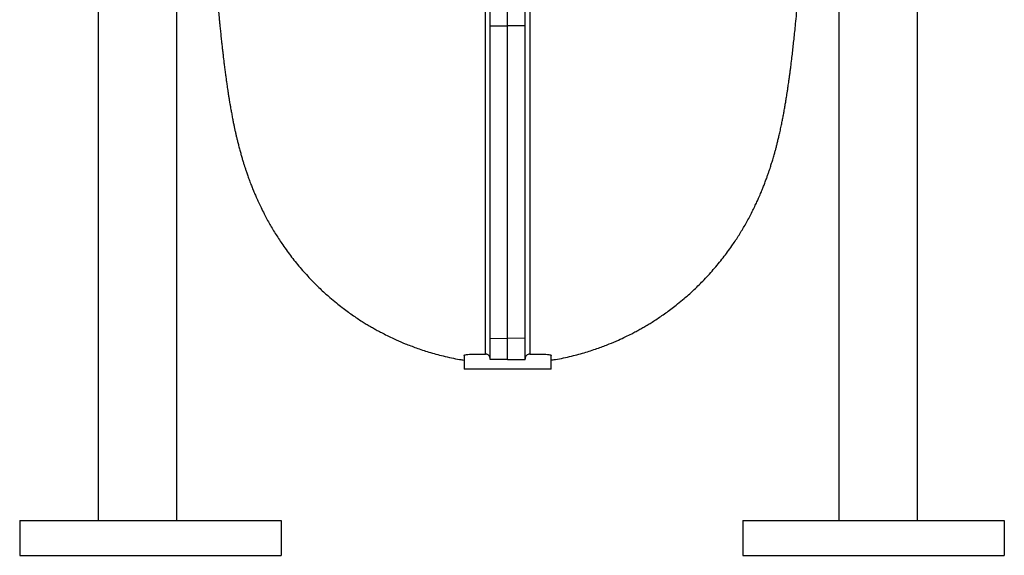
# Model space of a CAD drawing. Header units: millimetres. Extents: x 1346 to 5879, y 1699 to 4699.
# Tile 9 of 19: x 4729 to 5859, y 1699 to 2314. Entities that reach past the tile are written whole.
import ezdxf

# ---------------------------------------------------------------- set-up
doc = ezdxf.new("R2010")
doc.units = ezdxf.units.MM
doc.header["$LTSCALE"] = 2

msp = doc.modelspace()

# ---------------------------------------------------------------- linework, layer by layer
at = {"color": 7, "linetype": 'Continuous', "lineweight": 25}
for p, q in [((5668.5, 3134.8), (5668.5, 1738.8)), ((5758.5, 3094.8), (5758.5, 1738.8)), ((5268.5, 2307), (5268.5, 2879.3)), ((5288.5, 2306.8), (5288.5, 2878.4)), ((5308.5, 2307), (5308.5, 2879.3)), ((4908.5, 2658.8), (4908.5, 1738.8)), ((4818.5, 2618.8), (4818.5, 1738.8)), ((5268.5, 2307), (5288.5, 2306.8)), ((5268.5, 1948.2), (5268.5, 2307)), ((5308.5, 2307), (5288.5, 2306.8)), ((5288.5, 1947.9), (5288.5, 2306.8)), ((5308.5, 1948.2), (5308.5, 2307)), ((5268.5, 1948.2), (5288.5, 1947.9)), ((5268.5, 1923.6), (5268.5, 1948.2)), ((5308.5, 1948.2), (5288.5, 1947.9)), ((5288.5, 1923.8), (5288.5, 1947.9)), ((5308.5, 1923.6), (5308.5, 1948.2)), ((5238.5, 1928.2), (5238.5, 1912.8)), ((5338.5, 1912.8), (5338.5, 1928.2)), ((5288.5, 1912.8), (5238.5, 1912.8)), ((5338.5, 1912.8), (5288.5, 1912.8)), ((4728.5, 1738.8), (4728.5, 1698.8)), ((4728.5, 1738.8), (5028.5, 1738.8)), ((5028.5, 1738.8), (5028.5, 1698.8)), ((5558.5, 1738.8), (5558.5, 1698.8)), ((5558.5, 1738.8), (5858.5, 1738.8)), ((5858.5, 1738.8), (5858.5, 1698.8)), ((4728.5, 1698.8), (5028.5, 1698.8)), ((5558.5, 1698.8), (5858.5, 1698.8))]:
    msp.add_line(p, q, dxfattribs=at)
for points, knots in [([(5263, 1930), (5263, 1930.9), (5263, 1931.8), (5263, 1933.8), (5263, 1934.9), (5263, 1938.3), (5263, 1940.7), (5263, 1946.1), (5263, 1949), (5263, 1953.7), (5263, 1955.4), (5263, 1958.7), (5263, 1960.5), (5263, 1969.5), (5263, 1977.7), (5263, 1995.9), (5263, 2006), (5263.1, 2028.1), (5263.1, 2040.1), (5263.1, 2056.3), (5263.1, 2059.6), (5263.1, 2066.4), (5263.1, 2069.8), (5263.1, 2080.3), (5263.1, 2087.4), (5263.1, 2109.6), (5263.1, 2125.1), (5263.1, 2157.7), (5263.1, 2174.8), (5263.1, 2210.6), (5263.1, 2229.3), (5263.1, 2258.4), (5263.1, 2268.4), (5263.1, 2283.6), (5263.1, 2288.7), (5263.1, 2299), (5263.1, 2304.2), (5263.1, 2314.7), (5263.1, 2320), (5263.1, 2330.7), (5263.1, 2336.1), (5263.1, 2352.4), (5263.1, 2363.4), (5263.1, 2396.8), (5263.1, 2419.8), (5263.1, 2466.9), (5263.1, 2491.1), (5263.1, 2528.4), (5263.1, 2541), (5263.1, 2560.1), (5263.1, 2566.5), (5263.1, 2579.4), (5263.1, 2585.8), (5263.1, 2618.3), (5263.1, 2644.5), (5263.1, 2684.4), (5263.1, 2697.8), (5263.1, 2718), (5263.1, 2724.8), (5263.1, 2734.9), (5263.1, 2738.3), (5263.1, 2745.1), (5263.1, 2748.5), (5263.1, 2751.9)], [0, 0, 0, 0, 0.015625, 0.015625, 0.03125, 0.03125, 0.0625, 0.0625, 0.09375, 0.09375, 0.109375, 0.109375, 0.125, 0.125, 0.1875, 0.1875, 0.25, 0.25, 0.3125, 0.3125, 0.328125, 0.328125, 0.34375, 0.34375, 0.375, 0.375, 0.4375, 0.4375, 0.5, 0.5, 0.5625, 0.5625, 0.59375, 0.59375, 0.609375, 0.609375, 0.625, 0.625, 0.640625, 0.640625, 0.65625, 0.65625, 0.6875, 0.6875, 0.75, 0.75, 0.8125, 0.8125, 0.84375, 0.84375, 0.859375, 0.859375, 0.875, 0.875, 0.9375, 0.9375, 0.96875, 0.96875, 0.984375, 0.984375, 0.992188, 0.992188, 1, 1, 1, 1]), ([(5313.9, 2751.9), (5313.9, 2751.7), (5313.9, 2751.5), (5313.9, 2751.1), (5313.9, 2750.4), (5313.9, 2748.9), (5313.9, 2746), (5313.9, 2740), (5313.9, 2734.9), (5313.9, 2724.8), (5313.9, 2718), (5313.9, 2697.9), (5313.9, 2684.5), (5313.9, 2644.8), (5313.9, 2618.8), (5313.9, 2567.4), (5313.9, 2542.2), (5313.9, 2504.9), (5313.9, 2492.5), (5313.9, 2477.2), (5313.9, 2474.2), (5313.9, 2468.1), (5313.9, 2465.1), (5313.9, 2456), (5313.9, 2450), (5313.9, 2420.2), (5313.9, 2397.1), (5314, 2363.6), (5314, 2352.6), (5314, 2331.1), (5314, 2320.5), (5314, 2289.2), (5314, 2269.1), (5314, 2244.6), (5314, 2239.8), (5314, 2230.1), (5314, 2225.4), (5314, 2211.2), (5314, 2202), (5314, 2174.9), (5314, 2157.8), (5314, 2125.1), (5314, 2109.5), (5314, 2080.2), (5314, 2066.4), (5314, 2050.1), (5314, 2046.9), (5314, 2040.6), (5314, 2037.6), (5314, 2028.5), (5314, 2022.7), (5314, 2006), (5314, 1995.9), (5314, 1977.6), (5314, 1969.4), (5314, 1960.4), (5314, 1958.7), (5314, 1955.3), (5314, 1953.7), (5314, 1949), (5314, 1946.1), (5314, 1940.7), (5314, 1938.2), (5314, 1934.9), (5314, 1933.8), (5314, 1931.8), (5314, 1930.9), (5314, 1930)], [0, 0, 0, 0, 0.000488, 0.000488, 0.000977, 0.001953, 0.003906, 0.007812, 0.015625, 0.015625, 0.03125, 0.03125, 0.0625, 0.0625, 0.125, 0.125, 0.1875, 0.1875, 0.21875, 0.21875, 0.226563, 0.226563, 0.234375, 0.234375, 0.25, 0.25, 0.3125, 0.3125, 0.34375, 0.34375, 0.375, 0.375, 0.4375, 0.4375, 0.453125, 0.453125, 0.46875, 0.46875, 0.5, 0.5, 0.5625, 0.5625, 0.625, 0.625, 0.6875, 0.6875, 0.703125, 0.703125, 0.71875, 0.71875, 0.75, 0.75, 0.8125, 0.8125, 0.875, 0.875, 0.890625, 0.890625, 0.90625, 0.90625, 0.9375, 0.9375, 0.96875, 0.96875, 0.984375, 0.984375, 1, 1, 1, 1]), ([(4942.1, 2505.7), (4942.3, 2502.6), (4943, 2493.4), (4944.1, 2478.4), (4945.4, 2460.7), (4946.7, 2442.9), (4947.9, 2427.2), (4948.9, 2413.3), (4949.9, 2401.3), (4950.9, 2389.1), (4951.9, 2376.9), (4952.9, 2364.7), (4953.9, 2353.9), (4954.7, 2344.5), (4955.4, 2336.9), (4956, 2330.3), (4956.5, 2325), (4956.9, 2320.7), (4957.3, 2316.8), (4957.7, 2312.5), (4958.2, 2307.2), (4958.9, 2301.2), (4959.5, 2294.6), (4960.2, 2288.2), (4960.9, 2282.4), (4961.5, 2277.4), (4962, 2272.9), (4962.5, 2268.2), (4963.2, 2263), (4963.9, 2257.4), (4964.6, 2251.8), (4965.3, 2246.8), (4965.8, 2242.7), (4966.3, 2239.3), (4966.8, 2236.1), (4967.3, 2232.5), (4968, 2228.4), (4968.6, 2224.3), (4969.2, 2220.6), (4969.8, 2217.1), (4970.5, 2213.2), (4971.3, 2208.4), (4972.3, 2203.4), (4973.2, 2198.4), (4974.1, 2194), (4975, 2189.8), (4975.8, 2185.9), (4976.7, 2182.1), (4977.6, 2178.2), (4978.6, 2174), (4979.8, 2169.3), (4981.1, 2164.4), (4982.4, 2159.6), (4983.7, 2155.2), (4984.9, 2151), (4986.1, 2147.3), (4987.2, 2143.7), (4988.5, 2140), (4990, 2135.6), (4991.8, 2130.4), (4993.8, 2125.1), (4995.8, 2120), (4997.9, 2115), (5000.1, 2109.9), (5002.6, 2104.3), (5005.6, 2098), (5009.8, 2089.5), (5015.4, 2079.1), (5022.6, 2067.1), (5030.9, 2054.5), (5040.5, 2041.3), (5051.5, 2027.7), (5063, 2015.2), (5074, 2004.3), (5083.6, 1995.7), (5091.6, 1989), (5098.2, 1983.8), (5104.2, 1979.2), (5110, 1975.1), (5115.8, 1971.1), (5121.2, 1967.6), (5126.2, 1964.5), (5130.9, 1961.7), (5135.5, 1959.1), (5140.2, 1956.5), (5145.7, 1953.6), (5152.4, 1950.2), (5161.1, 1946.1), (5171.6, 1941.6), (5184.1, 1936.8), (5198.6, 1932), (5215.2, 1927.5), (5228.8, 1924.4), (5236.8, 1923.3), (5238.5, 1923.1)], [0, 0, 0, 0, 0.012222, 0.036028, 0.060149, 0.084616, 0.110124, 0.127573, 0.145618, 0.164263, 0.183512, 0.203372, 0.22297, 0.237765, 0.250984, 0.262622, 0.272675, 0.279458, 0.285855, 0.293724, 0.303206, 0.314551, 0.327548, 0.340253, 0.351634, 0.361684, 0.370395, 0.378972, 0.389878, 0.402026, 0.413906, 0.424548, 0.433948, 0.439505, 0.446139, 0.453855, 0.462659, 0.472021, 0.480007, 0.486436, 0.494588, 0.504708, 0.515939, 0.526151, 0.535258, 0.543426, 0.551226, 0.558661, 0.566102, 0.573476, 0.582113, 0.591692, 0.600366, 0.607868, 0.614678, 0.621029, 0.626449, 0.63196, 0.638538, 0.646223, 0.654759, 0.661935, 0.66894, 0.675626, 0.682974, 0.691269, 0.700517, 0.715953, 0.730985, 0.745889, 0.763841, 0.781912, 0.799706, 0.815497, 0.829116, 0.838814, 0.84702, 0.854361, 0.861492, 0.868415, 0.87513, 0.88072, 0.886158, 0.891444, 0.896579, 0.902224, 0.909731, 0.919144, 0.930464, 0.943694, 0.958837, 0.975898, 0.994883, 1, 1, 1, 1]), ([(5338.5, 1923.1), (5340.1, 1923.3), (5348, 1924.4), (5361.3, 1927.4), (5377.8, 1931.8), (5392.2, 1936.6), (5404.6, 1941.3), (5415.1, 1945.7), (5423.6, 1949.7), (5430.4, 1953.1), (5435.7, 1955.9), (5440.4, 1958.4), (5445, 1961), (5449.7, 1963.8), (5454.7, 1966.9), (5460, 1970.3), (5465.7, 1974.1), (5471.5, 1978.2), (5477.5, 1982.7), (5484.1, 1987.8), (5492.1, 1994.5), (5501.9, 2003.2), (5513.1, 2014.2), (5524.7, 2026.8), (5535.8, 2040.4), (5545.3, 2053.2), (5553.3, 2065.3), (5560.4, 2077), (5565.8, 2086.9), (5570, 2095), (5572.7, 2100.7), (5575, 2105.6), (5576.8, 2109.6), (5578.2, 2112.9), (5579.5, 2115.8), (5580.8, 2119), (5582.4, 2123), (5584.1, 2127.6), (5585.8, 2132.1), (5587.2, 2136.1), (5588.5, 2139.8), (5589.8, 2143.7), (5591.2, 2148.2), (5592.8, 2153.3), (5594.3, 2158.4), (5595.6, 2163), (5596.7, 2167.1), (5597.7, 2171.2), (5598.8, 2175.7), (5600, 2180.4), (5601.2, 2185.9), (5602.5, 2191.6), (5603.6, 2197.2), (5604.6, 2202.4), (5605.6, 2207.5), (5606.5, 2212.8), (5607.4, 2217.8), (5608, 2221.9), (5608.6, 2225.2), (5609.1, 2228.3), (5609.6, 2231.9), (5610.3, 2236.5), (5611, 2241.4), (5611.7, 2246.3), (5612.3, 2250.8), (5612.9, 2255.3), (5613.7, 2261.2), (5614.5, 2268.3), (5615.5, 2276.2), (5616.3, 2284), (5617.2, 2291.9), (5618.1, 2300.4), (5619.1, 2310.1), (5620.2, 2321.2), (5621.4, 2333.8), (5622.5, 2345.6), (5623.1, 2353.4), (5623.4, 2356.5)], [0, 0, 0, 0, 0.006078, 0.03007, 0.051631, 0.07077, 0.087492, 0.101802, 0.113702, 0.123197, 0.130337, 0.136816, 0.143485, 0.150343, 0.157392, 0.165855, 0.174577, 0.183559, 0.192801, 0.203147, 0.215511, 0.233028, 0.253483, 0.27664, 0.299722, 0.321991, 0.339971, 0.358242, 0.378039, 0.388374, 0.397959, 0.406556, 0.413523, 0.418747, 0.423159, 0.428867, 0.436376, 0.445399, 0.453898, 0.461479, 0.468179, 0.475454, 0.48508, 0.496401, 0.50811, 0.517933, 0.526172, 0.536398, 0.546537, 0.557965, 0.571873, 0.587468, 0.601669, 0.61466, 0.628279, 0.643021, 0.657242, 0.668425, 0.675411, 0.683653, 0.693771, 0.705419, 0.720544, 0.733159, 0.744672, 0.7568, 0.76951, 0.791605, 0.811953, 0.831022, 0.850908, 0.87187, 0.893902, 0.921237, 0.950054, 0.980352, 1, 1, 1, 1]), ([(5238.5, 1928.2), (5238.7, 1928.5), (5238.9, 1929), (5241.1, 1929.5), (5244.6, 1929.8), (5249.3, 1930), (5255.1, 1930), (5259.9, 1930), (5262.7, 1930), (5263, 1930)], [0, 0, 0, 0, 0.163896, 0.327956, 0.490178, 0.652402, 0.814271, 0.976143, 1, 1, 1, 1]), ([(5268.5, 1924.3), (5268.5, 1924.7), (5268.5, 1925.1), (5268.3, 1925.9), (5268.2, 1926.2), (5267.9, 1926.9), (5267.8, 1927.3), (5267.3, 1927.9), (5267.1, 1928.2), (5266.6, 1928.7), (5266.3, 1928.9), (5265.7, 1929.3), (5265.4, 1929.5), (5264.7, 1929.7), (5264.4, 1929.8), (5263.7, 1930), (5263.4, 1930), (5263, 1930)], [0, 0, 0, 0, 0.125, 0.125, 0.25, 0.25, 0.375, 0.375, 0.5, 0.5, 0.625, 0.625, 0.75, 0.75, 0.875, 0.875, 1, 1, 1, 1]), ([(5288.5, 1923.8), (5285.1, 1923.8), (5281.7, 1923.9), (5276.7, 1923.8), (5275, 1923.8), (5271.7, 1923.7), (5270.1, 1923.6), (5268.5, 1923.6)], [0, 0, 0, 0, 0.5, 0.5, 0.75, 0.75, 1, 1, 1, 1]), ([(5288.5, 1923.8), (5292, 1923.8), (5295.4, 1923.9), (5300.4, 1923.8), (5302, 1923.8), (5305.3, 1923.7), (5306.9, 1923.6), (5308.5, 1923.6)], [0, 0, 0, 0, 0.5, 0.5, 0.75, 0.75, 1, 1, 1, 1]), ([(5314, 1930), (5313.3, 1930), (5312.7, 1929.9), (5311.4, 1929.4), (5310.8, 1929), (5310, 1928.2), (5309.7, 1927.9), (5309.3, 1927.3), (5309.1, 1927), (5308.8, 1926.2), (5308.7, 1925.9), (5308.6, 1925.1), (5308.5, 1924.7), (5308.5, 1924.3)], [0, 0, 0, 0, 0.25, 0.25, 0.5, 0.5, 0.625, 0.625, 0.75, 0.75, 0.875, 0.875, 1, 1, 1, 1]), ([(5314, 1930), (5314.3, 1930), (5317, 1930), (5321.8, 1930), (5327.7, 1930), (5332.4, 1929.8), (5335.9, 1929.5), (5337.9, 1929), (5338.7, 1928.5), (5338.5, 1928.2), (5338.5, 1928.2)], [0, 0, 0, 0, 0.01958, 0.182266, 0.344949, 0.507425, 0.669898, 0.831786, 0.993679, 1, 1, 1, 1])]:
    msp.add_open_spline(points, degree=3, knots=knots, dxfattribs=at)

doc.saveas('drawing.dxf')
